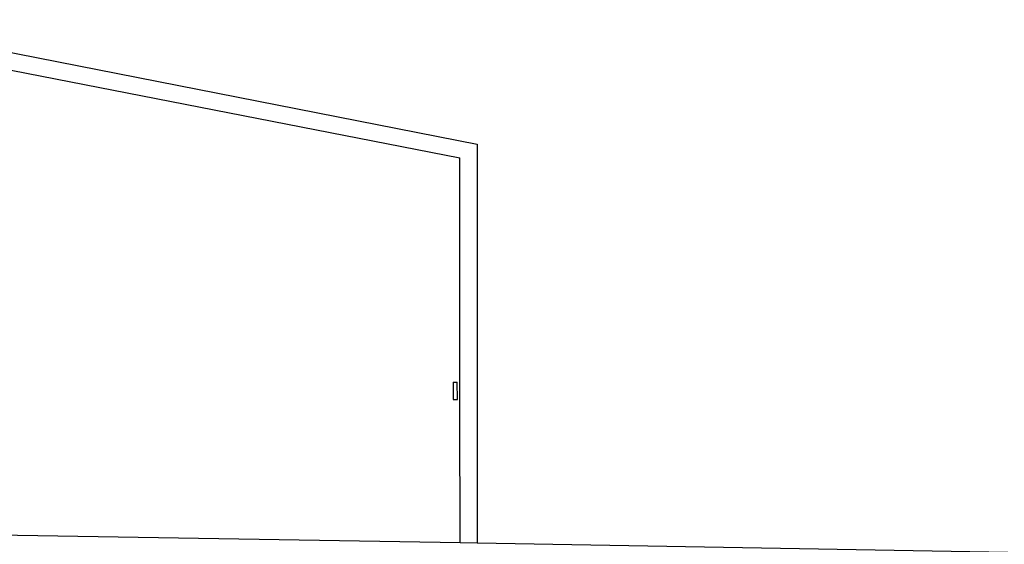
# Model space of a CAD drawing. Header units: millimetres. Extents: x -0.43 to 1.28, y -0.94 to 1.34.
# Tile 123 of 177: x 0.6968 to 0.7535, y -0.1694 to -0.1392. Entities that reach past the tile are written whole.
import ezdxf

# ---------------------------------------------------------------- set-up
doc = ezdxf.new("R2010")
doc.units = ezdxf.units.MM

msp = doc.modelspace()

# ---------------------------------------------------------------- linework, layer by layer
at = {"color": 7, "linetype": 'Continuous', "lineweight": 25}
for p, q in [((0.686571, -0.139189), (0.723113, -0.146362)), ((0.685887, -0.140074), (0.722113, -0.147155)), ((0.723113, -0.146362), (0.723113, -0.169355)), ((0.721743, -0.160088), (0.721735, -0.161088)), ((0.721743, -0.160088), (0.721969, -0.160084)), ((0.721987, -0.161084), (0.721969, -0.160084)), ((0.721735, -0.161088), (0.721987, -0.161084)), ((0.67033, -0.16848), (0.722131, -0.169344)), ((0.722131, -0.169338), (0.723113, -0.169355)), ((0.723113, -0.169355), (0.761113, -0.170018))]:
    msp.add_line(p, q, dxfattribs=at)
msp.add_open_spline([(0.722131, -0.169344), (0.722129, -0.166625), (0.722126, -0.163907), (0.722124, -0.161189), (0.722122, -0.15885), (0.722121, -0.156511), (0.722119, -0.154172), (0.722117, -0.151833), (0.722115, -0.149494), (0.722113, -0.147155)], degree=3, knots=[0, 0, 0, 0, 0.00815444, 0.00815444, 0.00815444, 0.01517171, 0.01517171, 0.01517171, 0.02218898, 0.02218898, 0.02218898, 0.02218898], dxfattribs=at)

doc.saveas('drawing.dxf')
